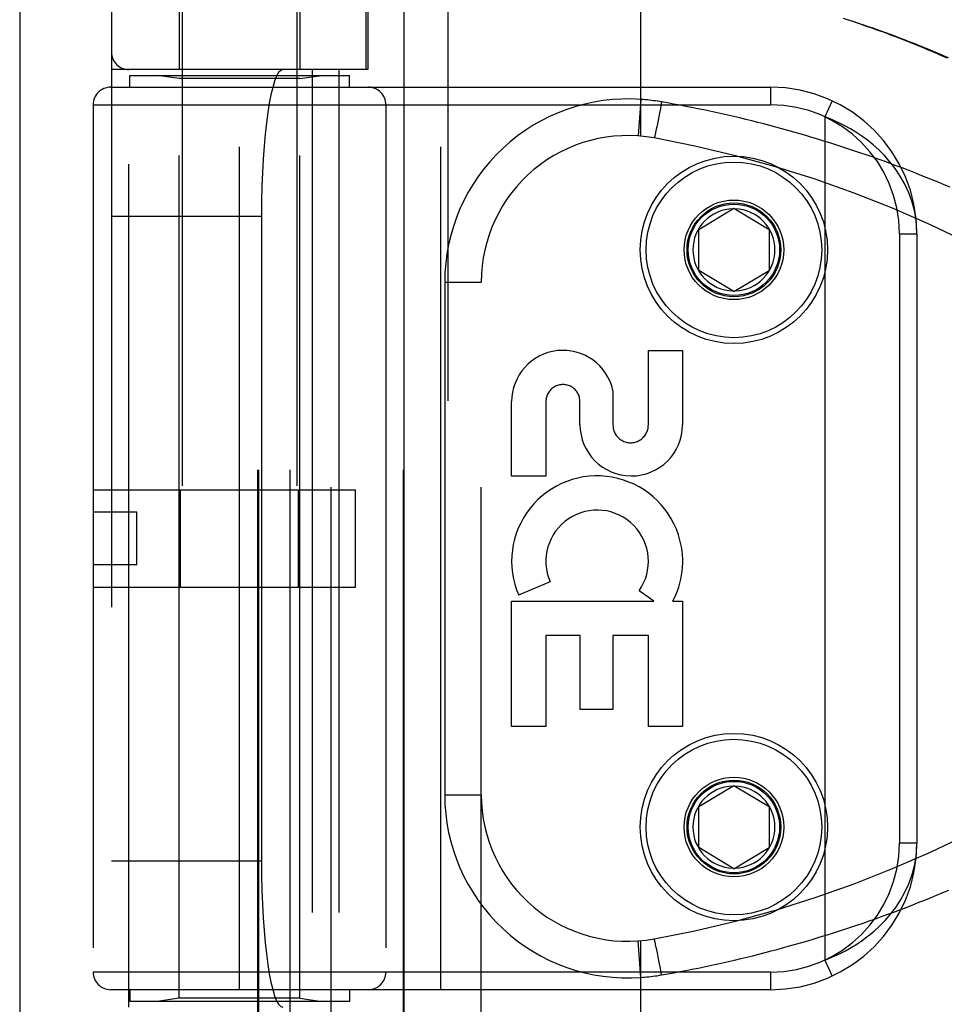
# Model space of a CAD drawing. Header units: inches. Extents: x 0 to 262, y 0 to 169.
# Tile 144 of 256: x 44.84 to 46.42, y 115.56 to 117.24. Entities that reach past the tile are written whole.
import ezdxf

# ---------------------------------------------------------------- set-up
doc = ezdxf.new("R2010")
doc.units = ezdxf.units.IN
doc.header["$LTSCALE"] = 14.384615
doc.header["$MEASUREMENT"] = 0
doc.linetypes.add('HIDDEN', pattern=[0.2, 0.1, -0.1])
doc.layers.get('0').update_dxf_attribs({"linetype": 'CONTINUOUS'})
doc.layers.add('LEFTHAND_DOOR_ASSEMBLY', color=7, linetype='CONTINUOUS')

msp = doc.modelspace()

# ---------------------------------------------------------------- linework, layer by layer
at = {"color": 3, "linetype": 'Continuous'}
msp.add_line((44.8387, 125.8592), (44.8387, 49.3295), dxfattribs=at)
at = {"layer": 'LEFTHAND_DOOR_ASSEMBLY', "color": 3, "linetype": 'Continuous'}
msp.add_line((45.4944, 120.9005), (45.4944, 49.5505), dxfattribs=at)
at = {"layer": 'LEFTHAND_DOOR_ASSEMBLY', "color": 8, "linetype": 'HIDDEN'}
for p, q in [((45.5694, 120.9005), (45.5694, 49.5505)), ((45.1159, 117.8785), (45.1159, 114.6962)), ((45.3119, 117.8785), (45.3119, 114.6962)), ((45.3702, 114.9993), (45.3702, 117.7018)), ((45.6266, 114.9993), (45.6266, 117.7018)), ((45.8989, 117.037), (45.8989, 117.7018)), ((45.1109, 117.6965), (45.1109, 117.1505)), ((45.3169, 117.6965), (45.3169, 117.1505)), ((44.9952, 117.6718), (44.9952, 115.0293)), ((45.2451, 115.0293), (45.2451, 117.6718)), ((45.2471, 115.0293), (45.2471, 117.6718)), ((45.3002, 115.0293), (45.3002, 117.6718)), ((45.4303, 117.1505), (45.4303, 117.6718)), ((45.4327, 117.6718), (45.4327, 117.1505)), ((45.4937, 115.0293), (45.4937, 117.6718)), ((45.4327, 117.1505), (44.9952, 117.1505)), ((45.0252, 115.5505), (45.0252, 117.1505)), ((45.3377, 117.1505), (45.3377, 115.5505)), ((45.3836, 117.1505), (45.3836, 115.5505)), ((45.0264, 117.1205), (45.0264, 117.1405)), ((45.0264, 117.1405), (45.4014, 117.1405)), ((45.1109, 117.1353), (45.0734, 117.1405)), ((45.1109, 115.5658), (45.1109, 117.1353)), ((45.3169, 117.1353), (45.1109, 117.1353)), ((45.3169, 117.1353), (45.3544, 117.1405)), ((45.3169, 115.5658), (45.3169, 117.1353)), ((45.4014, 117.1205), (45.4014, 117.1405)), ((44.9939, 117.1205), (46.1202, 117.1205)), ((45.2139, 115.5805), (45.2139, 117.1205)), ((45.5577, 115.5805), (45.5577, 117.1205)), ((46.1202, 117.1205), (46.1202, 117.0905)), ((45.8989, 117.0997), (45.8945, 117.0374)), ((45.9342, 117.0955), (45.9322, 117.0843)), ((46.2253, 117.0974), (46.2127, 117.0701)), ((44.9639, 117.0905), (44.9639, 115.6105)), ((44.9639, 117.0905), (46.1202, 117.0905)), ((45.4639, 117.0905), (45.4639, 115.6105)), ((45.9322, 117.0843), (45.9301, 117.0734)), ((45.9283, 117.0643), (45.9271, 117.0578)), ((45.9301, 117.0734), (45.9283, 117.0643)), ((46.2127, 117.0701), (46.2127, 115.6309)), ((45.9246, 117.046), (45.924, 117.0435)), ((45.9252, 117.0488), (45.9246, 117.046)), ((45.926, 117.0527), (45.9252, 117.0488)), ((45.9271, 117.0578), (45.926, 117.0527)), ((45.9229, 117.0384), (45.9227, 117.0376)), ((45.9231, 117.0392), (45.9229, 117.0384)), ((45.9233, 117.0402), (45.9231, 117.0392)), ((45.9237, 117.0418), (45.9233, 117.0402)), ((45.924, 117.0435), (45.9237, 117.0418)), ((45.9977, 116.878), (46.0577, 116.9141)), ((46.0577, 116.9141), (46.1177, 116.878)), ((44.9952, 116.9005), (45.2513, 116.9005)), ((45.2513, 116.9005), (45.2513, 115.8005)), ((45.9977, 116.808), (45.9977, 116.878)), ((46.1177, 116.878), (46.1177, 116.808)), ((46.3402, 116.8705), (46.3402, 115.8305)), ((46.3402, 116.8705), (46.3702, 116.8705)), ((46.3702, 116.8705), (46.3702, 115.8305)), ((46.0577, 116.772), (45.9977, 116.808)), ((46.0577, 116.772), (46.1177, 116.808)), ((45.5641, 116.788), (45.5641, 115.913)), ((45.5641, 116.788), (45.6266, 116.788)), ((45.9118, 116.5442), (45.9118, 116.6713)), ((45.9118, 116.6713), (45.9702, 116.6713)), ((45.9702, 116.6713), (45.9702, 116.5442)), ((45.8513, 116.6029), (45.8513, 116.5442)), ((45.6784, 116.4569), (45.6784, 116.584)), ((45.7367, 116.584), (45.7367, 116.4569)), ((45.795, 116.5449), (45.795, 116.584)), ((45.7367, 116.4569), (45.6784, 116.4569)), ((44.9639, 116.4335), (45.4119, 116.4335)), ((45.1133, 116.2675), (45.1133, 116.4335)), ((45.3145, 116.2675), (45.3145, 116.4335)), ((45.4119, 116.2675), (45.4119, 116.4335)), ((45.0389, 116.3955), (44.9639, 116.3955)), ((45.0389, 116.3055), (45.0389, 116.3955)), ((45.0389, 116.3055), (44.9639, 116.3055)), ((45.7439, 116.2767), (45.6903, 116.2535)), ((44.9639, 116.2675), (45.4119, 116.2675)), ((45.9213, 116.2433), (45.8959, 116.2611)), ((45.6784, 116.0295), (45.6784, 116.2433)), ((45.6784, 116.2433), (45.9213, 116.2433)), ((45.9533, 116.2433), (45.9702, 116.2433)), ((45.9702, 116.2433), (45.9702, 116.0295)), ((45.7367, 116.1849), (45.7367, 116.0295)), ((45.7951, 116.1849), (45.7367, 116.1849)), ((45.7951, 116.0586), (45.7951, 116.1849)), ((45.8513, 116.1849), (45.8513, 116.0586)), ((45.9118, 116.1849), (45.8513, 116.1849)), ((45.9118, 116.0295), (45.9118, 116.1849)), ((45.8513, 116.0586), (45.7951, 116.0586)), ((45.7367, 116.0295), (45.6784, 116.0295)), ((45.9702, 116.0295), (45.9118, 116.0295)), ((45.9977, 115.893), (46.0577, 115.9291)), ((46.0577, 115.9291), (46.1177, 115.893)), ((45.5641, 115.913), (45.6266, 115.913)), ((45.9977, 115.823), (45.9977, 115.893)), ((46.1177, 115.893), (46.1177, 115.823)), ((46.0577, 115.787), (45.9977, 115.823)), ((46.0577, 115.787), (46.1177, 115.823)), ((46.3702, 115.8305), (46.3402, 115.8305)), ((44.9952, 115.8005), (45.2513, 115.8005)), ((45.8989, 115.6013), (45.8945, 115.6637)), ((45.8989, 114.9993), (45.8989, 115.664)), ((45.9227, 115.6635), (45.9225, 115.6642)), ((45.9229, 115.6627), (45.9227, 115.6635)), ((45.9231, 115.6618), (45.9229, 115.6627)), ((45.9233, 115.6609), (45.9231, 115.6618)), ((45.9237, 115.6593), (45.9233, 115.6609)), ((45.924, 115.6576), (45.9237, 115.6593)), ((45.9246, 115.655), (45.924, 115.6576)), ((45.9252, 115.6522), (45.9246, 115.655)), ((45.926, 115.6484), (45.9252, 115.6522)), ((45.9271, 115.6433), (45.926, 115.6484)), ((45.9283, 115.6368), (45.9271, 115.6433)), ((45.9301, 115.6276), (45.9283, 115.6368)), ((45.9322, 115.6168), (45.9301, 115.6276)), ((45.9342, 115.6056), (45.9322, 115.6168)), ((46.2127, 115.6309), (46.2253, 115.6037)), ((46.1202, 115.6105), (44.9639, 115.6105)), ((46.1202, 115.6105), (46.1202, 115.5805)), ((46.1202, 115.5805), (44.9939, 115.5805)), ((45.0264, 115.5805), (45.0264, 115.5605)), ((45.1109, 115.5658), (45.0734, 115.5605)), ((45.3169, 115.5658), (45.1109, 115.5658)), ((45.3169, 115.5658), (45.3544, 115.5605)), ((45.4014, 115.5805), (45.4014, 115.5605)), ((45.4014, 115.5605), (45.0264, 115.5605))]:
    msp.add_line(p, q, dxfattribs=at)
for points in [[(46.4224, 117.17), (46.415, 117.1732), (46.4077, 117.1764), (46.4003, 117.1795), (46.393, 117.1826), (46.3857, 117.1857), (46.3785, 117.1887), (46.3713, 117.1916), (46.3641, 117.1945), (46.3569, 117.1974), (46.3498, 117.2002), (46.3427, 117.203), (46.3356, 117.2057), (46.3286, 117.2084), (46.3215, 117.211), (46.3145, 117.2137), (46.3075, 117.2162), (46.3005, 117.2187), (46.2935, 117.2212), (46.2866, 117.2237), (46.2796, 117.2261), (46.2727, 117.2285), (46.2657, 117.2308), (46.2588, 117.2331), (46.2519, 117.2354), (46.2449, 117.2376)], [(46.2474, 117.2373), (46.2548, 117.2349), (46.2623, 117.2325), (46.2699, 117.23), (46.2775, 117.2275), (46.2852, 117.2249), (46.2929, 117.2222), (46.3006, 117.2195), (46.3085, 117.2167), (46.3163, 117.2139), (46.3243, 117.211), (46.3322, 117.208), (46.3403, 117.205), (46.3484, 117.2019), (46.3565, 117.1987), (46.3647, 117.1955), (46.373, 117.1922), (46.3813, 117.1889), (46.3896, 117.1854), (46.398, 117.182), (46.4064, 117.1784), (46.4149, 117.1748), (46.4235, 117.1712)], [(45.9342, 117.0955), (45.9307, 117.0961), (45.9273, 117.0966), (45.924, 117.0971), (45.9207, 117.0975), (45.9173, 117.098), (45.9137, 117.0984), (45.9101, 117.0988), (45.9064, 117.0991), (45.9027, 117.0995), (45.8989, 117.0997)], [(46.4267, 116.9497), (46.4165, 116.954), (46.4063, 116.9583), (46.3961, 116.9625), (46.3858, 116.9666), (46.3756, 116.9707), (46.3653, 116.9748), (46.3551, 116.9788), (46.3448, 116.9827), (46.3346, 116.9866), (46.3243, 116.9904), (46.314, 116.9942), (46.3038, 116.9979), (46.2935, 117.0015), (46.2832, 117.0051), (46.2729, 117.0087), (46.2627, 117.0122), (46.2524, 117.0156), (46.2421, 117.019), (46.2318, 117.0223), (46.2216, 117.0255), (46.2113, 117.0287), (46.201, 117.0319), (46.1908, 117.035), (46.1805, 117.038), (46.1702, 117.041), (46.16, 117.044), (46.1497, 117.0468), (46.1394, 117.0497), (46.1292, 117.0524), (46.1189, 117.0552), (46.1087, 117.0578), (46.0985, 117.0604), (46.0882, 117.063), (46.078, 117.0655), (46.0677, 117.068), (46.0575, 117.0704), (46.0473, 117.0727), (46.0371, 117.075), (46.0268, 117.0773), (46.0166, 117.0795), (46.0064, 117.0817), (45.9962, 117.0838), (45.9859, 117.0858), (45.9756, 117.0878), (45.9653, 117.0898), (45.9549, 117.0918), (45.9446, 117.0936), (45.9342, 117.0955)], [(46.3702, 116.8705), (46.3692, 116.8896), (46.3663, 116.9076), (46.3619, 116.9245), (46.3561, 116.9404), (46.3492, 116.9552), (46.3414, 116.969), (46.333, 116.9816), (46.324, 116.9932), (46.3147, 117.0038), (46.3051, 117.0134), (46.2954, 117.0221), (46.2856, 117.0301), (46.2758, 117.0372), (46.2661, 117.0437), (46.2566, 117.0494), (46.2472, 117.0546), (46.2381, 117.0592), (46.2293, 117.0633), (46.2208, 117.067), (46.2127, 117.0701)], [(45.9227, 117.0376), (45.9225, 117.0369), (45.9224, 117.0365), (45.9223, 117.0362), (45.9222, 117.0359), (45.9222, 117.0357), (45.9221, 117.0354), (45.922, 117.0352), (45.9219, 117.035), (45.9219, 117.0348), (45.9218, 117.0346), (45.9218, 117.0345), (45.9217, 117.0343), (45.9217, 117.0342), (45.9216, 117.0341), (45.9216, 117.0341), (45.9216, 117.034), (45.9215, 117.034), (45.9215, 117.034)], [(46.2127, 115.6309), (46.2211, 115.6342), (46.2299, 115.638), (46.239, 115.6423), (46.2483, 115.647), (46.2578, 115.6524), (46.2675, 115.6583), (46.2773, 115.6649), (46.2871, 115.6722), (46.2969, 115.6802), (46.3065, 115.6891), (46.316, 115.6987), (46.3252, 115.7093), (46.3339, 115.7207), (46.3421, 115.7332), (46.3497, 115.7467), (46.3564, 115.7613), (46.362, 115.7771), (46.3664, 115.7939), (46.3692, 115.8117), (46.3702, 115.8305)], [(45.9342, 115.6056), (45.9447, 115.6074), (45.9551, 115.6093), (45.9654, 115.6113), (45.9758, 115.6133), (45.9861, 115.6153), (45.9965, 115.6174), (46.0069, 115.6195), (46.0173, 115.6217), (46.0277, 115.6239), (46.038, 115.6262), (46.0484, 115.6286), (46.0588, 115.631), (46.0693, 115.6335), (46.0797, 115.636), (46.0901, 115.6385), (46.1005, 115.6411), (46.1109, 115.6438), (46.1214, 115.6466), (46.1318, 115.6493), (46.1422, 115.6522), (46.1527, 115.6551), (46.1631, 115.658), (46.1736, 115.661), (46.184, 115.6641), (46.1945, 115.6672), (46.205, 115.6704), (46.2154, 115.6736), (46.2259, 115.6769), (46.2364, 115.6803), (46.2468, 115.6837), (46.2573, 115.6871), (46.2678, 115.6906), (46.2783, 115.6942), (46.2887, 115.6979), (46.2992, 115.7016), (46.3097, 115.7053), (46.3202, 115.7091), (46.3306, 115.713), (46.3411, 115.7169), (46.3516, 115.7209), (46.362, 115.725), (46.3725, 115.7291), (46.3829, 115.7333), (46.3934, 115.7375), (46.4038, 115.7418), (46.4142, 115.7461), (46.4247, 115.7505)], [(45.9225, 115.6642), (45.9224, 115.6645), (45.9223, 115.6649), (45.9222, 115.6652), (45.9222, 115.6654), (45.9221, 115.6657), (45.922, 115.6659), (45.9219, 115.6661), (45.9219, 115.6663), (45.9218, 115.6665), (45.9218, 115.6666), (45.9217, 115.6668), (45.9217, 115.6669), (45.9216, 115.6669), (45.9216, 115.667), (45.9216, 115.6671), (45.9215, 115.6671), (45.9215, 115.6671)], [(45.8989, 115.6013), (45.9025, 115.6016), (45.9059, 115.6019), (45.9093, 115.6022), (45.9126, 115.6025), (45.916, 115.6029), (45.9195, 115.6034), (45.9231, 115.6039), (45.9268, 115.6044), (45.9305, 115.605), (45.9342, 115.6056)]]:
    msp.add_lwpolyline(points, dxfattribs=at)
for centre, radius in [((46.0577, 116.843), 0.1599), ((46.0577, 116.843), 0.1499), ((46.0577, 116.843), 0.085), ((46.0577, 116.843), 0.08), ((46.0577, 116.843), 0.078), ((46.0577, 115.858), 0.1599), ((46.0577, 115.858), 0.1499), ((46.0577, 115.858), 0.085), ((46.0577, 115.858), 0.08), ((46.0577, 115.858), 0.078)]:
    msp.add_circle(centre, radius, dxfattribs=at)
for centre, radius, start, end in [((45.0252, 117.1805), 0.03, 180, 270), ((44.9939, 117.0905), 0.03, 90, 180), ((45.4339, 117.0905), 0.03, 0, 90), ((46.1202, 116.8705), 0.25, 0, 90), ((45.8766, 116.788), 0.3125, 85.9125, 180), ((46.1202, 116.8705), 0.22, 0, 90), ((45.8766, 116.788), 0.25, 79.6658, 180), ((45.5627, 115.0664), 2, 47.2041, 79.6658), ((46.0577, 116.843), 0.07, 91.4692, 268.5308), ((46.0577, 116.843), 0.07, 271.4692, 88.5308), ((45.7659, 116.584), 0.0875, 12.5167, 179.9756), ((45.7659, 116.584), 0.0291, 359.9462, 180), ((45.8826, 116.5448), 0.0876, 179.9462, 359.5965), ((45.8815, 116.5441), 0.0302, 179.9714, 0.0286), ((45.8243, 116.3114), 0.1459, 18.1268, 203.4014), ((45.8243, 116.3114), 0.0875, 324.8915, 203.4014), ((45.8273, 116.3112), 0.1431, 333.8028, 18.5861), ((45.8243, 116.3114), 0.1459, 332.1494, 334.2621), ((45.5627, 117.6346), 2, 280.3342, 312.7959), ((46.0577, 115.858), 0.07, 91.4692, 268.5308), ((46.0577, 115.858), 0.07, 271.4692, 88.5308), ((45.8766, 115.913), 0.3125, 180, 274.0875), ((45.8766, 115.913), 0.25, 180, 280.3342), ((46.1202, 115.8305), 0.25, 270, 360), ((46.1202, 115.8305), 0.22, 270, 360), ((44.9939, 115.6105), 0.03, 180, 270), ((45.4339, 115.6105), 0.03, 270, 360)]:
    msp.add_arc(centre, radius, start, end, dxfattribs=at)
for centre, start_param, end_param in [((45.2881, 116.9005), 0, 1.570796), ((45.2881, 115.8005), -4.712389, -3.141593)]:
    msp.add_ellipse(centre, major_axis=(0, 0.25), ratio=0.146965, start_param=start_param, end_param=end_param, dxfattribs=at)

doc.saveas('drawing.dxf')
